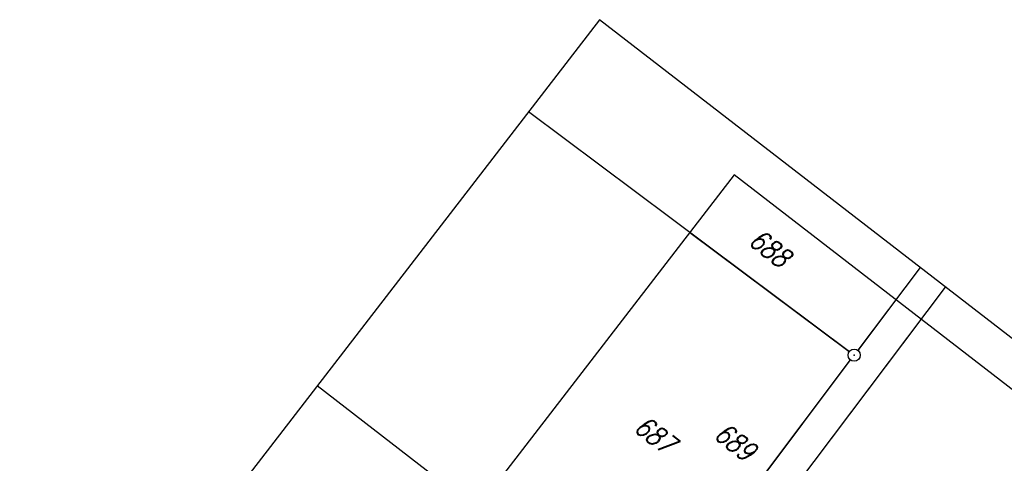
# Model space of a CAD drawing. Extents: x 449544 to 450624, y 436205 to 437134.
# Tile 47 of 114: x 449653 to 449775, y 437079 to 437134. Entities that reach past the tile are written whole.
import ezdxf

# ---------------------------------------------------------------- set-up
doc = ezdxf.new("R2010")
doc.units = 0
doc.header["$LTSCALE"] = 2
doc.header["$MEASUREMENT"] = 0
doc.linetypes.add('AUSGEZOGEN', pattern=[0])
doc.layers.get('0').update_dxf_attribs({"linetype": 'AUSGEZOGEN'})
for name, color, linetype in [('213-FLSTNR', 8, 'AUSGEZOGEN'), ('213-GRENZL', 8, 'AUSGEZOGEN'), ('213-GRENZP', 8, 'AUSGEZOGEN'), ('214-FLSTNR', 8, 'AUSGEZOGEN'), ('214-GRENZL', 8, 'AUSGEZOGEN'), ('214-GRENZP', 8, 'AUSGEZOGEN'), ('Planeinteilung', 250, 'CONTINUOUS'), ('RAHMEN', 7, 'AUSGEZOGEN')]:
    doc.layers.add(name, color=color, linetype=linetype)
doc.styles.add('ROMANS', font='romans.shx', dxfattribs={"width": 0.8})

# ---------------------------------------------------------------- blocks, each defined once
blk = doc.blocks.new('GST')
at = {"color": 0}
blk.add_circle((0, 0), 0.75, dxfattribs=at)
blk.add_point((0, 0), dxfattribs=at)
blk = doc.blocks.new('1135297')
for p, q in [((0, 297), (0, 0)), ((1135, 297), (0, 297))]:
    blk.add_line(p, q)
at = {"layer": 'RAHMEN'}
for p, q in [((950, 292), (25, 292)), ((25, 292), (25, 5))]:
    blk.add_line(p, q, dxfattribs=at)

msp = doc.modelspace()

# ---------------------------------------------------------------- linework, layer by layer
at = {"layer": '213-GRENZL'}
for p, q in [((449716.39, 437122.16), (449756.23, 437092.42)), ((449765.01, 437102.83), (449757.28, 437092.57)), ((449740.94, 437064.3), (449768.16, 437100.4)), ((449730.97, 437057.63), (449756.38, 437091.37)), ((449690.19, 437088.2), (449729.93, 437057.49))]:
    msp.add_line(p, q, dxfattribs=at)
at = {"layer": '214-GRENZL'}
for p, q in [((449736.42, 437107.19), (449756.22, 437092.41)), ((449762, 437098.83), (449757.28, 437092.56)), ((449740.93, 437064.29), (449765.14, 437096.4)), ((449730.96, 437057.62), (449756.37, 437091.37))]:
    msp.add_line(p, q, dxfattribs=at)

# ---------------------------------------------------------------- block references
at = {"layer": '213-GRENZP', "rotation": 322.3369009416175}
msp.add_blockref('GST', (449756.83, 437091.97), dxfattribs=at)
at = {"layer": '214-GRENZP', "rotation": 322.3368156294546}
msp.add_blockref('GST', (449756.82, 437091.96), dxfattribs=at)
at = {"layer": 'Planeinteilung', "linetype": 'Continuous', "rotation": 322.3369009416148}
msp.add_blockref('1135297', (449543.73, 436898.45), dxfattribs=at)

# ---------------------------------------------------------------- texts
at = {"layer": '213-FLSTNR', "style": 'ROMANS', "oblique": 15, "width": 0.8}
msp.add_text('689', height=2.5, rotation=322.3369, dxfattribs=at).set_placement((449739.23, 437081.83))
at = {"layer": '214-FLSTNR', "style": 'ROMANS', "oblique": 15, "width": 0.8}
for s, p in [('688', (449743.53, 437105.83)), ('687', (449729.3, 437082.69))]:
    msp.add_text(s, height=2.5, rotation=322.3368, dxfattribs=at).set_placement(p)

doc.saveas('drawing.dxf')
